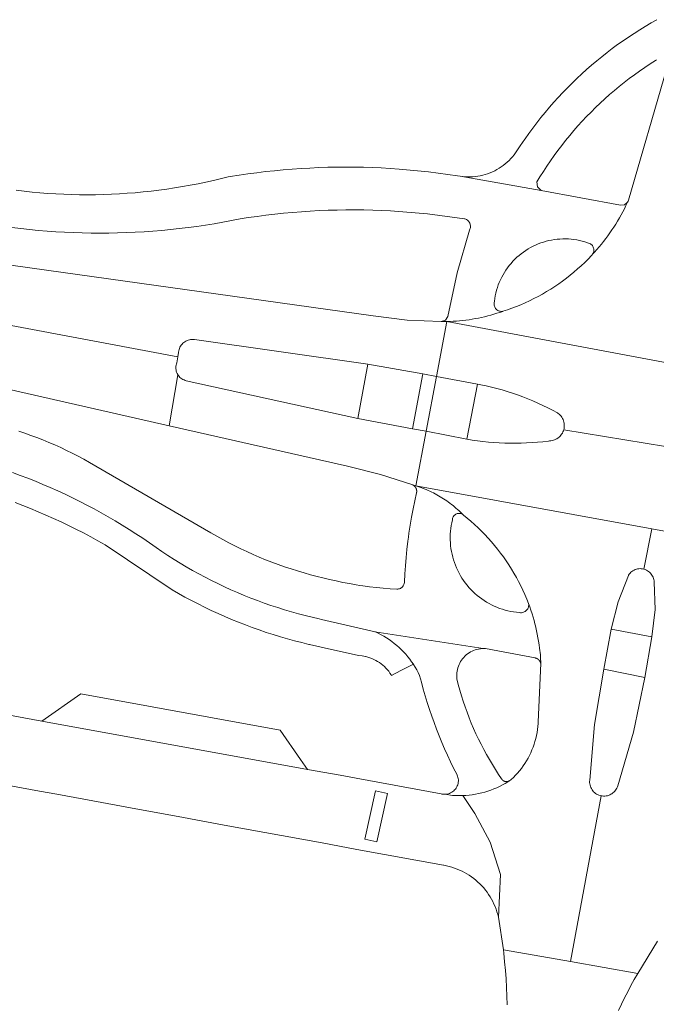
# Model space of a CAD drawing. Extents: x 152825 to 164088, y 457113 to 463005.
# Tile 113 of 256: x 157347 to 157392, y 459788 to 459858. Entities that reach past the tile are written whole.
import ezdxf

# ---------------------------------------------------------------- set-up
doc = ezdxf.new("R2010")
doc.units = 0
doc.header["$LTSCALE"] = 0.5
doc.layers.add('B-PV-VH-GESLOTENVERHARDING_ASFALT-GV', color=251, linetype='CONTINUOUS', lineweight=18)
doc.layers.add('B-PV-VH-OPENVERHARDING_BETONSTRAATSTEEN-GV', color=251, linetype='CONTINUOUS', lineweight=18)

msp = doc.modelspace()

# ---------------------------------------------------------------- linework, layer by layer
at = {"layer": 'B-PV-VH-GESLOTENVERHARDING_ASFALT-GV', "flags": 128}
for points in [[(157392.53, 459858.45), (157392.116, 459858.215), (157391.705, 459857.973), (157391.299, 459857.724), (157390.898, 459857.468), (157390.5, 459857.206), (157390.107, 459856.937), (157389.718, 459856.661), (157389.334, 459856.379), (157388.955, 459856.091), (157388.581, 459855.796), (157388.212, 459855.495), (157387.848, 459855.188), (157387.489, 459854.875), (157387.136, 459854.556), (157386.788, 459854.23), (157386.445, 459853.899), (157386.108, 459853.563), (157385.777, 459853.22), (157385.451, 459852.873), (157385.132, 459852.52), (157384.818, 459852.161), (157384.511, 459851.797), (157384.209, 459851.429), (157383.914, 459851.055), (157383.625, 459850.676), (157383.343, 459850.292), (157383.067, 459849.904), (157383.048, 459849.877), (157382.714, 459849.387), (157382.39, 459848.89), (157382.289, 459848.756), (157382.173, 459848.615), (157382.051, 459848.479), (157381.923, 459848.349), (157381.789, 459848.224), (157381.65, 459848.105), (157381.506, 459847.993), (157381.358, 459847.887), (157381.204, 459847.788), (157381.047, 459847.695), (157380.886, 459847.609), (157380.721, 459847.531), (157380.552, 459847.46), (157380.381, 459847.396), (157380.207, 459847.34), (157380.031, 459847.291), (157379.853, 459847.25), (157379.674, 459847.217), (157379.493, 459847.192), (157379.311, 459847.175), (157379.128, 459847.166), (157378.946, 459847.165), (157378.763, 459847.172), (157378.581, 459847.187), (157378.4, 459847.209), (157384.224, 459846.197), (157383.958, 459846.452), (157383.921, 459846.819), (157384.14, 459847.18), (157384.384, 459847.566), (157384.634, 459847.947), (157384.891, 459848.324), (157385.155, 459848.697), (157385.424, 459849.065), (157385.701, 459849.428), (157385.983, 459849.786), (157386.272, 459850.139), (157386.567, 459850.487), (157386.869, 459850.83), (157387.176, 459851.167), (157387.488, 459851.499), (157387.807, 459851.825), (157388.132, 459852.146), (157388.462, 459852.461), (157388.797, 459852.771), (157389.138, 459853.074), (157389.484, 459853.371), (157389.835, 459853.662), (157390.191, 459853.947), (157390.553, 459854.226), (157390.919, 459854.498), (157391.29, 459854.764), (157391.665, 459855.023), (157392.045, 459855.276), (157392.429, 459855.522), (157392.443, 459855.531), (157392.5, 459855.562)], [(157393.25, 459854.97), (157390.503, 459845.505), (157390.464, 459845.424), (157390.424, 459845.343), (157390.315, 459845.114), (157390.202, 459844.887), (157390.085, 459844.662), (157389.965, 459844.44), (157389.84, 459844.219), (157389.711, 459844), (157389.579, 459843.784), (157389.443, 459843.57), (157389.303, 459843.359), (157389.159, 459843.15), (157389.012, 459842.944), (157388.862, 459842.74), (157388.707, 459842.539), (157388.549, 459842.341), (157388.388, 459842.145), (157388.223, 459841.953), (157388.055, 459841.763), (157387.923, 459841.628), (157387.884, 459841.576), (157387.834, 459841.523), (157387.595, 459841.274), (157387.35, 459841.031), (157387.099, 459840.793), (157386.843, 459840.562), (157386.582, 459840.336), (157386.315, 459840.116), (157386.043, 459839.903), (157385.767, 459839.696), (157385.486, 459839.496), (157385.2, 459839.302), (157384.91, 459839.114), (157384.615, 459838.934), (157384.317, 459838.76), (157384.015, 459838.594), (157383.708, 459838.434), (157383.398, 459838.282), (157383.085, 459838.136), (157382.769, 459837.998), (157382.449, 459837.868), (157382.126, 459837.745), (157381.801, 459837.629), (157381.473, 459837.521), (157381.464, 459837.519), (157381.258, 459837.447), (157381.041, 459837.378), (157380.824, 459837.312), (157380.605, 459837.249), (157380.385, 459837.191), (157380.164, 459837.136), (157379.942, 459837.085), (157379.72, 459837.038), (157379.496, 459836.995), (157379.272, 459836.956), (157379.048, 459836.92), (157378.822, 459836.889), (157378.597, 459836.862), (157378.37, 459836.838), (157378.144, 459836.818), (157377.917, 459836.803), (157377.689, 459836.791), (157377.462, 459836.783), (157394.154, 459833.664)], [(157346.22, 459843.534), (157346.85, 459843.458), (157347.48, 459843.39), (157348.111, 459843.33), (157348.743, 459843.278), (157349.375, 459843.234), (157350.008, 459843.198), (157350.642, 459843.17), (157351.275, 459843.15), (157351.909, 459843.137), (157352.543, 459843.133), (157353.177, 459843.137), (157353.811, 459843.149), (157354.445, 459843.169), (157355.078, 459843.197), (157355.711, 459843.233), (157356.343, 459843.277), (157356.975, 459843.329), (157357.606, 459843.389), (157358.237, 459843.456), (157358.866, 459843.532), (157359.495, 459843.616), (157360.122, 459843.707), (157360.748, 459843.807), (157361.373, 459843.914), (157361.996, 459844.03), (157362.618, 459844.153), (157362.75, 459844.18), (157363.188, 459844.247), (157363.823, 459844.337), (157364.458, 459844.42), (157365.094, 459844.494), (157365.731, 459844.56), (157366.369, 459844.619), (157367.008, 459844.669), (157367.647, 459844.712), (157368.286, 459844.746), (157368.927, 459844.773), (157369.567, 459844.791), (157370.207, 459844.802), (157370.848, 459844.804), (157371.488, 459844.799), (157372.129, 459844.785), (157372.769, 459844.764), (157373.409, 459844.734), (157376.072, 459844.514), (157378.72, 459844.157), (157378.748, 459844.15), (157378.811, 459844.128), (157378.87, 459844.099), (157378.926, 459844.062), (157378.977, 459844.02), (157379.023, 459843.971), (157379.062, 459843.917), (157379.095, 459843.859), (157379.12, 459843.798), (157379.138, 459843.734), (157379.148, 459843.668), (157379.151, 459843.602), (157379.145, 459843.535), (157379.131, 459843.47), (157379.11, 459843.407), (157379.081, 459843.347), (157378.204, 459840.276), (157377.515, 459837.158), (157377.358, 459836.88), (157377.055, 459836.779), (157377.259, 459836.779), (157377.462, 459836.783), (157377.689, 459836.791), (157377.917, 459836.803), (157378.144, 459836.818), (157378.37, 459836.838), (157378.597, 459836.862), (157378.822, 459836.889), (157379.048, 459836.92), (157379.272, 459836.956), (157379.496, 459836.995), (157379.72, 459837.038), (157379.942, 459837.085), (157380.164, 459837.136), (157380.385, 459837.191), (157380.605, 459837.249), (157380.824, 459837.312), (157381.041, 459837.378), (157381.258, 459837.447), (157381.464, 459837.519), (157381.42, 459837.515), (157381.354, 459837.514), (157381.288, 459837.521), (157381.224, 459837.537), (157381.163, 459837.56), (157381.104, 459837.59), (157381.049, 459837.627), (157381, 459837.67), (157380.956, 459837.72), (157380.918, 459837.773), (157380.887, 459837.832), (157380.864, 459837.893), (157380.848, 459837.957), (157380.84, 459838.023), (157380.839, 459838.089), (157380.847, 459838.154), (157380.863, 459838.218), (157380.865, 459838.238), (157380.893, 459838.438), (157380.928, 459838.636), (157380.971, 459838.833), (157381.022, 459839.028), (157381.081, 459839.22), (157381.147, 459839.411), (157381.221, 459839.598), (157381.302, 459839.782), (157381.39, 459839.964), (157381.486, 459840.141), (157381.588, 459840.314), (157381.697, 459840.483), (157381.813, 459840.648), (157381.935, 459840.808), (157382.064, 459840.963), (157382.199, 459841.113), (157382.339, 459841.257), (157382.485, 459841.396), (157382.637, 459841.528), (157382.793, 459841.655), (157382.955, 459841.775), (157383.121, 459841.889), (157383.292, 459841.996), (157383.466, 459842.096), (157383.645, 459842.19), (157383.827, 459842.276), (157384.012, 459842.354), (157384.201, 459842.426), (157384.392, 459842.49), (157384.585, 459842.546), (157384.781, 459842.594), (157384.978, 459842.635), (157385.177, 459842.667), (157385.376, 459842.692), (157385.577, 459842.709), (157385.778, 459842.718), (157385.98, 459842.719), (157386.181, 459842.712), (157386.382, 459842.697), (157386.582, 459842.674), (157386.781, 459842.643), (157386.979, 459842.604), (157387.174, 459842.557), (157387.368, 459842.503), (157387.56, 459842.441), (157387.749, 459842.371), (157387.76, 459842.364), (157387.813, 459842.327), (157387.861, 459842.284), (157387.903, 459842.235), (157387.939, 459842.181), (157387.968, 459842.123), (157387.99, 459842.062), (157388.004, 459841.999), (157388.01, 459841.934), (157388.008, 459841.87), (157387.998, 459841.806), (157387.981, 459841.743), (157387.955, 459841.684), (157387.923, 459841.628), (157388.055, 459841.763), (157388.223, 459841.953), (157388.388, 459842.145), (157388.549, 459842.341), (157388.707, 459842.539), (157388.862, 459842.74), (157389.012, 459842.944), (157389.159, 459843.15), (157389.303, 459843.359), (157389.443, 459843.57), (157389.579, 459843.784), (157389.711, 459844), (157389.84, 459844.219), (157389.965, 459844.44), (157390.085, 459844.662), (157390.202, 459844.887), (157390.315, 459845.114), (157390.424, 459845.343), (157390.205, 459845.174), (157389.93, 459845.147), (157384.224, 459846.197), (157378.4, 459847.209), (157378.22, 459847.24), (157376.125, 459847.527), (157374.02, 459847.729), (157373.381, 459847.773), (157372.742, 459847.808), (157372.102, 459847.836), (157371.462, 459847.856), (157370.822, 459847.868), (157370.182, 459847.871), (157369.542, 459847.867), (157368.902, 459847.855), (157368.262, 459847.834), (157367.622, 459847.806), (157366.983, 459847.77), (157366.344, 459847.726), (157365.706, 459847.674), (157365.069, 459847.613), (157364.432, 459847.545), (157363.797, 459847.469), (157363.162, 459847.385), (157362.528, 459847.293), (157361.896, 459847.193), (157361.75, 459847.169), (157361.259, 459847.046), (157360.704, 459846.915), (157360.148, 459846.791), (157359.589, 459846.676), (157359.029, 459846.568), (157358.467, 459846.468), (157357.905, 459846.376), (157357.34, 459846.291), (157356.775, 459846.215), (157356.209, 459846.147), (157355.642, 459846.086), (157355.074, 459846.034), (157354.505, 459845.99), (157353.936, 459845.953), (157353.366, 459845.924), (157352.796, 459845.904), (157352.226, 459845.891), (157351.656, 459845.887), (157351.085, 459845.891), (157350.515, 459845.902), (157349.945, 459845.922), (157349.375, 459845.949), (157348.806, 459845.984), (157348.237, 459846.028), (157347.669, 459846.079), (157347.102, 459846.139), (157346.536, 459846.206)], [(157336.863, 459838.246), (157358.132, 459834.246), (157358.191, 459834.568), (157358.194, 459834.601), (157358.206, 459834.689), (157358.226, 459834.776), (157358.254, 459834.86), (157358.29, 459834.942), (157358.332, 459835.02), (157358.381, 459835.094), (157358.437, 459835.164), (157358.499, 459835.228), (157358.567, 459835.286), (157358.639, 459835.338), (157358.716, 459835.383), (157358.796, 459835.422), (157358.88, 459835.453), (157358.966, 459835.476), (157359.054, 459835.491), (157359.142, 459835.499), (157359.231, 459835.498), (157359.32, 459835.49), (157371.79, 459833.74), (157375.73, 459833.03), (157376.71, 459832.84), (157377.462, 459836.783), (157377.259, 459836.779), (157377.055, 459836.779), (157374.594, 459836.891), (157372.15, 459837.2), (157340.816, 459841.567)], [(157333.32, 459834.812), (157357.518, 459829.311), (157358.145, 459832.959), (157358.126, 459832.987), (157358.085, 459833.064), (157358.05, 459833.145), (157358.024, 459833.228), (157358.004, 459833.313), (157357.993, 459833.4), (157357.99, 459833.488), (157357.995, 459833.575), (157358.007, 459833.662), (157358.028, 459833.747), (157358.056, 459833.83), (157358.132, 459834.246), (157336.863, 459838.246)], [(157394.154, 459833.664), (157377.462, 459836.783), (157376.71, 459832.84), (157379.648, 459832.292), (157379.89, 459832.245), (157380.274, 459832.164), (157380.656, 459832.076), (157381.036, 459831.979), (157381.414, 459831.875), (157381.791, 459831.763), (157382.164, 459831.644), (157382.535, 459831.516), (157382.904, 459831.382), (157383.27, 459831.24), (157383.632, 459831.09), (157383.992, 459830.933), (157384.348, 459830.769), (157384.701, 459830.597), (157385.05, 459830.419), (157385.396, 459830.233), (157385.455, 459830.191), (157385.527, 459830.131), (157385.594, 459830.065), (157385.655, 459829.994), (157385.709, 459829.918), (157385.757, 459829.837), (157385.798, 459829.753), (157385.831, 459829.666), (157385.857, 459829.576), (157385.875, 459829.484), (157385.885, 459829.391), (157385.887, 459829.297), (157385.881, 459829.204), (157385.868, 459829.111), (157385.846, 459829.02), (157393.15, 459827.818)], [(157393.15, 459827.818), (157385.846, 459829.02), (157385.824, 459828.951), (157385.789, 459828.864), (157385.747, 459828.78), (157385.697, 459828.701), (157385.641, 459828.626), (157385.579, 459828.555), (157385.512, 459828.491), (157385.438, 459828.432), (157385.361, 459828.38), (157385.279, 459828.335), (157385.193, 459828.297), (157385.105, 459828.266), (157385.014, 459828.243), (157384.921, 459828.228), (157384.828, 459828.221), (157384.744, 459828.21), (157384.354, 459828.163), (157383.964, 459828.125), (157383.572, 459828.095), (157383.18, 459828.072), (157382.788, 459828.057), (157382.396, 459828.051), (157382.003, 459828.052), (157381.61, 459828.062), (157381.218, 459828.079), (157380.826, 459828.105), (157380.435, 459828.138), (157380.045, 459828.179), (157379.655, 459828.229), (157379.267, 459828.286), (157378.88, 459828.351), (157375.96, 459828.91), (157375.214, 459825), (157392.161, 459821.905), (157409.209, 459818.791)], [(157346.269, 459825.944), (157346.817, 459825.744), (157347.361, 459825.537), (157347.903, 459825.322), (157348.442, 459825.099), (157348.977, 459824.87), (157349.509, 459824.632), (157350.038, 459824.388), (157350.564, 459824.136), (157351.086, 459823.878), (157351.605, 459823.612), (157352.12, 459823.339), (157352.631, 459823.058), (157353.138, 459822.771), (157353.641, 459822.477), (157354.14, 459822.177), (157354.635, 459821.869), (157355.126, 459821.554), (157355.612, 459821.233), (157356.094, 459820.905), (157356.571, 459820.571), (157356.996, 459820.281), (157357.426, 459819.998), (157357.86, 459819.721), (157358.298, 459819.451), (157358.741, 459819.188), (157359.187, 459818.932), (157359.638, 459818.683), (157360.092, 459818.44), (157360.55, 459818.205), (157361.011, 459817.977), (157361.476, 459817.757), (157361.945, 459817.543), (157362.416, 459817.337), (157362.891, 459817.138), (157363.369, 459816.947), (157363.85, 459816.763), (157364.333, 459816.587), (157364.819, 459816.418), (157365.308, 459816.256), (157365.799, 459816.103), (157366.293, 459815.957), (157366.789, 459815.818), (157367.287, 459815.688), (157367.787, 459815.565), (157368.288, 459815.449), (157368.441, 459815.416), (157372.003, 459814.596), (157372.29, 459814.53), (157380.071, 459813.32), (157380.109, 459813.32), (157380.233, 459813.316), (157380.357, 459813.304), (157380.48, 459813.283), (157380.602, 459813.255), (157380.721, 459813.219), (157383.786, 459812.646), (157383.795, 459812.644), (157383.804, 459812.642), (157383.812, 459812.641), (157383.821, 459812.638), (157383.83, 459812.636), (157383.838, 459812.634), (157383.847, 459812.631), (157383.855, 459812.628), (157383.863, 459812.625), (157383.872, 459812.622), (157383.88, 459812.619), (157383.889, 459812.616), (157383.897, 459812.612), (157383.905, 459812.609), (157383.913, 459812.605), (157383.921, 459812.601), (157383.929, 459812.597), (157383.937, 459812.593), (157383.945, 459812.589), (157383.952, 459812.584), (157383.96, 459812.58), (157383.968, 459812.575), (157383.975, 459812.57), (157383.983, 459812.565), (157383.99, 459812.56), (157383.997, 459812.555), (157384.004, 459812.549), (157384.011, 459812.544), (157384.018, 459812.538), (157384.025, 459812.532), (157384.032, 459812.527), (157384.038, 459812.521), (157384.045, 459812.515), (157384.052, 459812.508), (157384.058, 459812.502), (157384.064, 459812.496), (157384.07, 459812.489), (157384.076, 459812.483), (157384.082, 459812.476), (157384.088, 459812.469), (157384.093, 459812.462), (157384.099, 459812.455), (157384.104, 459812.448), (157384.11, 459812.441), (157384.115, 459812.434), (157384.12, 459812.426), (157384.125, 459812.419), (157384.13, 459812.411), (157384.134, 459812.404), (157384.139, 459812.396), (157384.143, 459812.388), (157384.147, 459812.38), (157384.151, 459812.372), (157384.155, 459812.365), (157384.159, 459812.356), (157384.163, 459812.348), (157384.166, 459812.34), (157384.17, 459812.332), (157384.173, 459812.323), (157384.176, 459812.315), (157384.179, 459812.307), (157384.182, 459812.298), (157384.185, 459812.29), (157384.187, 459812.281), (157384.189, 459812.273), (157384.192, 459812.264), (157384.194, 459812.255), (157384.196, 459812.247), (157384.199, 459812.236), (157384.194, 459812.398), (157384.188, 459812.558), (157384.178, 459812.717), (157384.173, 459812.786), (157384.166, 459812.866), (157384.151, 459813.025), (157384.133, 459813.183), (157384.112, 459813.341), (157384.078, 459813.593), (157384.039, 459813.844), (157383.996, 459814.095), (157383.949, 459814.345), (157383.897, 459814.594), (157383.841, 459814.842), (157383.813, 459814.956), (157383.78, 459815.089), (157383.715, 459815.335), (157383.646, 459815.579), (157383.573, 459815.823), (157383.495, 459816.065), (157383.413, 459816.306), (157383.327, 459816.545), (157383.332, 459816.499), (157383.332, 459816.431), (157383.325, 459816.364), (157383.309, 459816.298), (157383.286, 459816.235), (157383.256, 459816.175), (157383.218, 459816.119), (157383.174, 459816.067), (157383.125, 459816.021), (157383.07, 459815.982), (157383.012, 459815.949), (157382.949, 459815.923), (157382.884, 459815.905), (157382.817, 459815.894), (157382.75, 459815.892), (157382.657, 459815.898), (157382.45, 459815.919), (157382.245, 459815.947), (157382.04, 459815.983), (157381.837, 459816.027), (157381.637, 459816.078), (157381.438, 459816.137), (157381.241, 459816.204), (157381.047, 459816.279), (157380.857, 459816.361), (157380.669, 459816.45), (157380.486, 459816.546), (157380.306, 459816.65), (157380.13, 459816.76), (157379.958, 459816.877), (157379.791, 459817), (157379.63, 459817.13), (157379.473, 459817.266), (157379.321, 459817.407), (157379.175, 459817.555), (157379.035, 459817.708), (157378.901, 459817.867), (157378.773, 459818.03), (157378.652, 459818.198), (157378.537, 459818.371), (157378.429, 459818.548), (157378.327, 459818.729), (157378.233, 459818.914), (157378.146, 459819.102), (157378.066, 459819.294), (157377.994, 459819.489), (157377.929, 459819.686), (157377.872, 459819.885), (157377.823, 459820.087), (157377.781, 459820.29), (157377.748, 459820.495), (157377.722, 459820.701), (157377.704, 459820.908), (157377.694, 459821.115), (157377.693, 459821.323), (157377.699, 459821.53), (157377.713, 459821.737), (157377.735, 459821.943), (157377.765, 459822.149), (157377.803, 459822.353), (157377.849, 459822.555), (157377.854, 459822.61), (157377.867, 459822.67), (157377.888, 459822.729), (157377.916, 459822.784), (157377.951, 459822.835), (157377.992, 459822.881), (157378.039, 459822.922), (157378.091, 459822.956), (157378.146, 459822.983), (157378.205, 459823.003), (157378.266, 459823.015), (157378.328, 459823.019), (157378.389, 459823.016), (157378.45, 459823.004), (157378.509, 459822.985), (157378.565, 459822.958), (157378.616, 459822.925), (157378.519, 459823.023), (157378.419, 459823.12), (157378.317, 459823.216), (157378.214, 459823.31), (157378.109, 459823.402), (157378.002, 459823.492), (157377.894, 459823.58), (157377.784, 459823.667), (157377.673, 459823.751), (157377.561, 459823.834), (157377.447, 459823.914), (157377.331, 459823.993), (157377.215, 459824.069), (157377.097, 459824.144), (157376.977, 459824.217), (157376.857, 459824.287), (157376.735, 459824.355), (157376.612, 459824.422), (157376.488, 459824.486), (157376.363, 459824.548), (157376.237, 459824.608), (157376.11, 459824.665), (157375.963, 459824.728), (157375.816, 459824.788), (157375.667, 459824.845), (157375.517, 459824.9), (157375.366, 459824.951), (157375.214, 459825), (157375.118, 459825.029), (157375.021, 459825.057), (157375.029, 459825.052), (157375.037, 459825.048), (157375.044, 459825.043), (157375.052, 459825.038), (157375.06, 459825.033), (157375.067, 459825.028), (157375.074, 459825.023), (157375.082, 459825.017), (157375.089, 459825.012), (157375.096, 459825.006), (157375.103, 459825), (157375.11, 459824.994), (157375.117, 459824.988), (157375.123, 459824.982), (157375.13, 459824.976), (157375.136, 459824.969), (157375.143, 459824.963), (157375.149, 459824.956), (157375.155, 459824.95), (157375.161, 459824.943), (157375.167, 459824.936), (157375.173, 459824.929), (157375.178, 459824.922), (157375.184, 459824.914), (157375.189, 459824.907), (157375.194, 459824.9), (157375.199, 459824.892), (157375.204, 459824.885), (157375.209, 459824.877), (157375.214, 459824.869), (157375.219, 459824.861), (157375.223, 459824.853), (157375.227, 459824.845), (157375.231, 459824.837), (157375.236, 459824.829), (157375.239, 459824.821), (157375.243, 459824.813), (157375.247, 459824.804), (157375.25, 459824.796), (157375.253, 459824.788), (157375.257, 459824.779), (157375.26, 459824.771), (157375.262, 459824.762), (157375.265, 459824.753), (157375.268, 459824.745), (157375.27, 459824.736), (157375.272, 459824.727), (157375.275, 459824.718), (157375.277, 459824.709), (157375.278, 459824.7), (157375.28, 459824.691), (157375.281, 459824.682), (157375.283, 459824.673), (157375.284, 459824.664), (157375.285, 459824.655), (157375.286, 459824.646), (157375.286, 459824.637), (157375.287, 459824.628), (157375.287, 459824.619), (157375.288, 459824.61), (157375.288, 459824.601), (157375.288, 459824.592), (157375.287, 459824.583), (157375.287, 459824.574), (157375.286, 459824.565), (157375.286, 459824.556), (157375.285, 459824.547), (157375.284, 459824.538), (157375.282, 459824.529), (157375.281, 459824.52), (157375.28, 459824.511), (157375.278, 459824.502), (157375.276, 459824.493), (157375.274, 459824.484), (157375.146, 459823.911), (157375.028, 459823.335), (157374.92, 459822.758), (157374.821, 459822.178), (157374.732, 459821.598), (157374.692, 459821.307), (157374.653, 459821.015), (157374.583, 459820.432), (157374.524, 459819.848), (157374.474, 459819.262), (157374.434, 459818.676), (157374.404, 459818.089), (157374.401, 459818.051), (157374.389, 459817.987), (157374.369, 459817.924), (157374.342, 459817.865), (157374.308, 459817.809), (157374.267, 459817.758), (157374.221, 459817.712), (157374.169, 459817.672), (157374.113, 459817.639), (157374.052, 459817.613), (157373.99, 459817.595), (157373.925, 459817.584), (157373.86, 459817.581), (157373.371, 459817.611), (157372.882, 459817.651), (157372.394, 459817.699), (157371.907, 459817.755), (157371.422, 459817.821), (157371.201, 459817.855), (157370.937, 459817.895), (157370.454, 459817.978), (157369.973, 459818.07), (157369.493, 459818.17), (157369.015, 459818.279), (157368.539, 459818.397), (157368.133, 459818.497), (157367.663, 459818.62), (157367.195, 459818.751), (157366.729, 459818.89), (157366.265, 459819.037), (157365.804, 459819.191), (157365.346, 459819.352), (157364.89, 459819.522), (157364.437, 459819.698), (157363.987, 459819.882), (157363.54, 459820.074), (157363.096, 459820.273), (157362.656, 459820.479), (157362.219, 459820.692), (157361.786, 459820.912), (157361.356, 459821.14), (157360.93, 459821.374), (157360.508, 459821.616), (157351.78, 459826.68), (157351.377, 459826.906), (157350.969, 459827.125), (157350.558, 459827.337), (157350.144, 459827.542), (157349.726, 459827.74), (157349.304, 459827.93), (157348.88, 459828.113), (157348.452, 459828.289), (157348.021, 459828.458), (157347.587, 459828.619), (157347.151, 459828.772), (157346.712, 459828.918)], [(157409.209, 459818.791), (157392.161, 459821.905), (157391.591, 459819.023), (157391.62, 459819.015), (157391.704, 459818.986), (157391.786, 459818.95), (157391.864, 459818.906), (157391.938, 459818.856), (157392.007, 459818.799), (157392.07, 459818.737), (157392.128, 459818.669), (157392.179, 459818.596), (157392.224, 459818.518), (157392.262, 459818.437), (157392.292, 459818.353), (157392.314, 459818.267), (157392.329, 459818.179), (157392.336, 459818.09), (157392.415, 459816.118), (157392.169, 459814.16), (157391.67, 459811.25), (157390.846, 459807.322), (157389.72, 459803.47), (157389.695, 459803.394), (157389.659, 459803.311), (157389.616, 459803.231), (157389.566, 459803.156), (157389.51, 459803.085), (157389.447, 459803.019), (157389.38, 459802.959), (157389.307, 459802.905), (157389.229, 459802.858), (157389.148, 459802.818), (157389.063, 459802.785), (157388.977, 459802.76), (157388.887, 459802.742), (157388.797, 459802.733), (157388.707, 459802.731), (157388.617, 459802.738), (157388.527, 459802.752), (157386.343, 459790.859), (157391.161, 459790.01), (157392.573, 459792.319)]]:
    msp.add_lwpolyline(points, dxfattribs=at)
for points in [[(157375.73, 459833.03), (157371.79, 459833.74), (157371.06, 459829.82), (157374.98, 459829.09)], [(157374.98, 459829.09), (157371.06, 459829.82), (157358.743, 459832.543), (157358.665, 459832.563), (157358.583, 459832.593), (157358.504, 459832.63), (157358.428, 459832.674), (157358.357, 459832.725), (157358.29, 459832.783), (157358.229, 459832.846), (157358.175, 459832.914), (157358.145, 459832.959), (157357.518, 459829.311), (157370.32, 459826.4), (157372.697, 459825.82), (157375.021, 459825.057), (157375.118, 459825.029), (157375.214, 459825), (157375.96, 459828.91)], [(157379.648, 459832.292), (157376.71, 459832.84), (157375.96, 459828.91), (157378.88, 459828.351)], [(157392.161, 459821.905), (157375.214, 459825), (157375.366, 459824.951), (157375.517, 459824.9), (157375.667, 459824.845), (157375.816, 459824.788), (157375.963, 459824.728), (157376.11, 459824.665), (157376.237, 459824.608), (157376.363, 459824.548), (157376.488, 459824.486), (157376.612, 459824.422), (157376.735, 459824.355), (157376.857, 459824.287), (157376.977, 459824.217), (157377.097, 459824.144), (157377.215, 459824.069), (157377.331, 459823.993), (157377.447, 459823.914), (157377.561, 459823.834), (157377.673, 459823.751), (157377.784, 459823.667), (157377.894, 459823.58), (157378.002, 459823.492), (157378.109, 459823.402), (157378.214, 459823.31), (157378.317, 459823.216), (157378.419, 459823.12), (157378.519, 459823.023), (157378.616, 459822.925), (157378.647, 459822.9), (157378.916, 459822.681), (157379.181, 459822.456), (157379.44, 459822.225), (157379.693, 459821.988), (157379.941, 459821.745), (157380.184, 459821.497), (157380.42, 459821.242), (157380.651, 459820.983), (157380.876, 459820.718), (157381.094, 459820.448), (157381.307, 459820.174), (157381.512, 459819.894), (157381.712, 459819.61), (157381.905, 459819.321), (157382.091, 459819.028), (157382.27, 459818.731), (157382.442, 459818.429), (157382.608, 459818.124), (157382.766, 459817.815), (157382.917, 459817.502), (157383.061, 459817.187), (157383.198, 459816.867), (157383.327, 459816.545), (157383.413, 459816.306), (157383.495, 459816.065), (157383.573, 459815.823), (157383.646, 459815.579), (157383.715, 459815.335), (157383.78, 459815.089), (157383.813, 459814.956), (157383.841, 459814.842), (157383.897, 459814.594), (157383.949, 459814.345), (157383.996, 459814.095), (157384.039, 459813.844), (157384.078, 459813.593), (157384.112, 459813.341), (157384.133, 459813.183), (157384.151, 459813.025), (157384.166, 459812.866), (157384.173, 459812.786), (157384.178, 459812.717), (157384.188, 459812.558), (157384.194, 459812.398), (157384.199, 459812.236), (157384.006, 459808.052), (157384.001, 459807.946), (157383.984, 459807.729), (157383.959, 459807.513), (157383.926, 459807.298), (157383.885, 459807.084), (157383.837, 459806.871), (157383.781, 459806.661), (157383.717, 459806.453), (157383.645, 459806.247), (157383.566, 459806.044), (157383.479, 459805.844), (157383.386, 459805.647), (157383.285, 459805.454), (157383.177, 459805.265), (157383.062, 459805.08), (157382.94, 459804.899), (157382.812, 459804.723), (157382.678, 459804.552), (157382.537, 459804.385), (157382.391, 459804.224), (157382.238, 459804.069), (157382.08, 459803.919), (157382.056, 459803.905), (157381.973, 459803.851), (157381.95, 459803.835), (157381.928, 459803.821), (157381.84, 459803.764), (157381.644, 459803.646), (157381.445, 459803.534), (157381.241, 459803.43), (157381.034, 459803.333), (157380.824, 459803.243), (157380.611, 459803.16), (157380.394, 459803.085), (157380.176, 459803.018), (157379.955, 459802.958), (157379.732, 459802.906), (157379.508, 459802.862), (157379.282, 459802.825), (157379.055, 459802.797), (157378.827, 459802.777), (157378.599, 459802.764), (157379.469, 459801.486), (157380.557, 459799.426), (157381.295, 459797.094), (157381.152, 459794.045), (157381.514, 459791.686), (157386.343, 459790.859), (157388.527, 459802.752), (157388.451, 459802.77), (157388.365, 459802.799), (157388.282, 459802.835), (157388.202, 459802.878), (157388.127, 459802.929), (157388.056, 459802.985), (157387.99, 459803.048), (157387.93, 459803.116), (157387.877, 459803.189), (157387.83, 459803.266), (157387.79, 459803.348), (157387.757, 459803.433), (157387.732, 459803.52), (157387.715, 459803.609), (157387.706, 459803.699), (157387.704, 459803.79), (157387.711, 459803.88), (157388.049, 459807.876), (157388.722, 459811.83), (157389.259, 459814.71), (157389.75, 459816.679), (157390.486, 459818.57), (157390.501, 459818.595), (157390.553, 459818.668), (157390.611, 459818.736), (157390.674, 459818.799), (157390.744, 459818.855), (157390.817, 459818.906), (157390.895, 459818.949), (157390.977, 459818.986), (157391.061, 459819.014), (157391.148, 459819.036), (157391.236, 459819.049), (157391.326, 459819.054), (157391.415, 459819.052), (157391.504, 459819.041), (157391.591, 459819.023)], [(157380.071, 459813.32), (157372.29, 459814.53), (157372.317, 459814.518), (157372.523, 459814.42), (157372.725, 459814.315), (157372.923, 459814.204), (157373.117, 459814.085), (157373.308, 459813.959), (157373.493, 459813.827), (157373.674, 459813.689), (157373.85, 459813.544), (157374.021, 459813.393), (157374.186, 459813.236), (157374.345, 459813.074), (157374.499, 459812.906), (157374.647, 459812.733), (157374.789, 459812.554), (157374.924, 459812.371), (157375.049, 459812.189), (157375.053, 459812.183), (157375.175, 459811.991), (157375.29, 459811.794), (157375.399, 459811.594), (157375.5, 459811.39), (157375.625, 459810.899), (157375.758, 459810.41), (157375.898, 459809.923), (157376.047, 459809.439), (157376.202, 459808.957), (157376.366, 459808.477), (157376.537, 459808.001), (157376.715, 459807.526), (157376.901, 459807.055), (157377.095, 459806.587), (157377.295, 459806.122), (157377.503, 459805.66), (157377.719, 459805.201), (157377.941, 459804.746), (157378.168, 459804.3), (157378.196, 459804.242), (157378.228, 459804.159), (157378.253, 459804.074), (157378.269, 459803.987), (157378.278, 459803.899), (157378.279, 459803.81), (157378.272, 459803.722), (157378.257, 459803.634), (157378.234, 459803.549), (157378.203, 459803.465), (157378.165, 459803.385), (157378.12, 459803.309), (157378.069, 459803.236), (157378.011, 459803.169), (157377.947, 459803.108), (157377.878, 459803.052), (157377.804, 459803.003), (157377.726, 459802.96), (157377.645, 459802.925), (157377.56, 459802.898), (157377.474, 459802.878), (157377.386, 459802.865), (157377.297, 459802.861), (157377.857, 459802.78), (157378.599, 459802.764), (157378.827, 459802.777), (157379.055, 459802.797), (157379.282, 459802.825), (157379.508, 459802.862), (157379.732, 459802.906), (157379.955, 459802.958), (157380.176, 459803.018), (157380.394, 459803.085), (157380.611, 459803.16), (157380.824, 459803.243), (157381.034, 459803.333), (157381.241, 459803.43), (157381.445, 459803.534), (157381.644, 459803.646), (157381.84, 459803.764), (157381.928, 459803.821), (157381.919, 459803.817), (157381.913, 459803.814), (157381.907, 459803.811), (157381.9, 459803.808), (157381.894, 459803.805), (157381.887, 459803.802), (157381.88, 459803.799), (157381.874, 459803.797), (157381.867, 459803.794), (157381.86, 459803.792), (157381.854, 459803.79), (157381.847, 459803.788), (157381.84, 459803.786), (157381.833, 459803.784), (157381.826, 459803.782), (157381.819, 459803.781), (157381.812, 459803.779), (157381.805, 459803.778), (157381.798, 459803.777), (157381.791, 459803.775), (157381.784, 459803.774), (157381.777, 459803.773), (157381.77, 459803.773), (157381.763, 459803.772), (157381.756, 459803.772), (157381.749, 459803.771), (157381.741, 459803.771), (157381.734, 459803.771), (157381.727, 459803.771), (157381.72, 459803.771), (157381.713, 459803.771), (157381.706, 459803.771), (157381.699, 459803.772), (157381.692, 459803.773), (157381.685, 459803.773), (157381.677, 459803.774), (157381.67, 459803.775), (157381.663, 459803.776), (157381.656, 459803.777), (157381.649, 459803.779), (157381.642, 459803.78), (157381.635, 459803.782), (157381.628, 459803.784), (157381.622, 459803.785), (157381.615, 459803.787), (157381.608, 459803.79), (157381.601, 459803.792), (157381.594, 459803.794), (157381.588, 459803.796), (157381.581, 459803.799), (157381.574, 459803.802), (157381.568, 459803.804), (157381.561, 459803.807), (157381.555, 459803.81), (157381.548, 459803.813), (157381.542, 459803.817), (157381.536, 459803.82), (157381.53, 459803.823), (157381.523, 459803.827), (157381.517, 459803.83), (157381.511, 459803.834), (157381.505, 459803.838), (157381.499, 459803.842), (157381.493, 459803.846), (157381.488, 459803.85), (157381.482, 459803.855), (157381.476, 459803.859), (157381.471, 459803.863), (157381.465, 459803.868), (157381.46, 459803.873), (157381.455, 459803.878), (157381.449, 459803.882), (157381.444, 459803.887), (157381.439, 459803.892), (157381.434, 459803.897), (157381.429, 459803.903), (157381.424, 459803.908), (157381.42, 459803.913), (157381.415, 459803.919), (157381.411, 459803.924), (157381.406, 459803.93), (157381.402, 459803.935), (157381.398, 459803.941), (157381.394, 459803.947), (157381.39, 459803.953), (157381.386, 459803.959), (157381.382, 459803.965), (157381.166, 459804.286), (157380.939, 459804.636), (157380.719, 459804.991), (157380.505, 459805.35), (157380.299, 459805.713), (157380.099, 459806.08), (157379.907, 459806.451), (157379.722, 459806.825), (157379.544, 459807.203), (157379.373, 459807.584), (157379.209, 459807.968), (157379.053, 459808.356), (157378.905, 459808.746), (157378.763, 459809.139), (157378.63, 459809.535), (157378.504, 459809.933), (157378.385, 459810.334), (157378.275, 459810.736), (157378.172, 459811.141), (157378.166, 459811.195), (157378.159, 459811.319), (157378.159, 459811.444), (157378.167, 459811.568), (157378.183, 459811.692), (157378.208, 459811.814), (157378.24, 459811.935), (157378.279, 459812.053), (157378.326, 459812.168), (157378.381, 459812.281), (157378.442, 459812.389), (157378.51, 459812.493), (157378.585, 459812.593), (157378.666, 459812.688), (157378.753, 459812.777), (157378.846, 459812.861), (157378.944, 459812.938), (157379.046, 459813.009), (157379.153, 459813.073), (157379.264, 459813.131), (157379.378, 459813.181), (157379.495, 459813.223), (157379.615, 459813.258), (157379.736, 459813.286), (157379.86, 459813.305), (157379.984, 459813.317)], [(157392.169, 459814.16), (157389.259, 459814.71), (157388.722, 459811.83), (157391.67, 459811.25)]]:
    msp.add_lwpolyline(points, close=True, dxfattribs=at)
at = {"layer": 'B-PV-VH-OPENVERHARDING_BETONSTRAATSTEEN-GV', "flags": 128}
for points in [[(157386.181, 459842.712), (157385.98, 459842.719), (157385.778, 459842.718), (157385.577, 459842.709), (157385.376, 459842.692), (157385.177, 459842.667), (157384.978, 459842.635), (157384.781, 459842.594), (157384.585, 459842.546), (157384.392, 459842.49), (157384.201, 459842.426), (157384.012, 459842.354), (157383.827, 459842.276), (157383.645, 459842.19), (157383.466, 459842.096), (157383.292, 459841.996), (157383.121, 459841.889), (157382.955, 459841.775), (157382.793, 459841.655), (157382.637, 459841.528), (157382.485, 459841.396), (157382.339, 459841.257), (157382.199, 459841.113), (157382.064, 459840.963), (157381.935, 459840.808), (157381.813, 459840.648), (157381.697, 459840.483), (157381.588, 459840.314), (157381.486, 459840.141), (157381.39, 459839.964), (157381.302, 459839.782), (157381.221, 459839.598), (157381.147, 459839.411), (157381.081, 459839.22), (157381.022, 459839.028), (157380.971, 459838.833), (157380.928, 459838.636), (157380.893, 459838.438), (157380.865, 459838.238), (157380.863, 459838.218), (157380.847, 459838.154), (157380.839, 459838.089), (157380.84, 459838.023), (157380.848, 459837.957), (157380.864, 459837.893), (157380.887, 459837.832), (157380.918, 459837.773), (157380.956, 459837.72), (157381, 459837.67), (157381.049, 459837.627), (157381.104, 459837.59), (157381.163, 459837.56), (157381.224, 459837.537), (157381.288, 459837.521), (157381.354, 459837.514), (157381.42, 459837.515), (157381.464, 459837.519), (157381.473, 459837.521), (157381.801, 459837.629), (157382.126, 459837.745), (157382.449, 459837.868), (157382.769, 459837.998), (157383.085, 459838.136), (157383.398, 459838.282), (157383.708, 459838.434), (157384.015, 459838.594), (157384.317, 459838.76), (157384.615, 459838.934), (157384.91, 459839.114), (157385.2, 459839.302), (157385.486, 459839.496), (157385.767, 459839.696), (157386.043, 459839.903), (157386.315, 459840.116), (157386.582, 459840.336), (157386.843, 459840.562), (157387.099, 459840.793), (157387.35, 459841.031), (157387.595, 459841.274), (157387.834, 459841.523), (157387.884, 459841.576), (157387.923, 459841.628), (157387.955, 459841.684), (157387.981, 459841.743), (157387.998, 459841.806), (157388.008, 459841.87), (157388.01, 459841.934), (157388.004, 459841.999), (157387.99, 459842.062), (157387.968, 459842.123), (157387.939, 459842.181), (157387.903, 459842.235), (157387.861, 459842.284), (157387.813, 459842.327), (157387.76, 459842.364), (157387.749, 459842.371), (157387.56, 459842.441), (157387.368, 459842.503), (157387.174, 459842.557), (157386.979, 459842.604), (157386.781, 459842.643), (157386.582, 459842.674), (157386.382, 459842.697)], [(157371.06, 459829.82), (157371.79, 459833.74), (157359.32, 459835.49), (157359.231, 459835.498), (157359.142, 459835.499), (157359.054, 459835.491), (157358.966, 459835.476), (157358.88, 459835.453), (157358.796, 459835.422), (157358.716, 459835.383), (157358.639, 459835.338), (157358.567, 459835.286), (157358.499, 459835.228), (157358.437, 459835.164), (157358.381, 459835.094), (157358.332, 459835.02), (157358.29, 459834.942), (157358.254, 459834.86), (157358.226, 459834.776), (157358.206, 459834.689), (157358.194, 459834.601), (157358.191, 459834.568), (157358.132, 459834.246), (157358.056, 459833.83), (157358.028, 459833.747), (157358.007, 459833.662), (157357.995, 459833.575), (157357.99, 459833.488), (157357.993, 459833.4), (157358.004, 459833.313), (157358.024, 459833.228), (157358.05, 459833.145), (157358.085, 459833.064), (157358.126, 459832.987), (157358.145, 459832.959), (157358.175, 459832.914), (157358.229, 459832.846), (157358.29, 459832.783), (157358.357, 459832.725), (157358.428, 459832.674), (157358.504, 459832.63), (157358.583, 459832.593), (157358.665, 459832.563), (157358.743, 459832.543)], [(157376.71, 459832.84), (157375.73, 459833.03), (157374.98, 459829.09), (157375.96, 459828.91)], [(157379.89, 459832.245), (157379.648, 459832.292), (157378.88, 459828.351), (157379.267, 459828.286), (157379.655, 459828.229), (157380.045, 459828.179), (157380.435, 459828.138), (157380.826, 459828.105), (157381.218, 459828.079), (157381.61, 459828.062), (157382.003, 459828.052), (157382.396, 459828.051), (157382.788, 459828.057), (157383.18, 459828.072), (157383.572, 459828.095), (157383.964, 459828.125), (157384.354, 459828.163), (157384.744, 459828.21), (157384.828, 459828.221), (157384.921, 459828.228), (157385.014, 459828.243), (157385.105, 459828.266), (157385.193, 459828.297), (157385.279, 459828.335), (157385.361, 459828.38), (157385.438, 459828.432), (157385.512, 459828.491), (157385.579, 459828.555), (157385.641, 459828.626), (157385.697, 459828.701), (157385.747, 459828.78), (157385.789, 459828.864), (157385.824, 459828.951), (157385.846, 459829.02), (157385.868, 459829.111), (157385.881, 459829.204), (157385.887, 459829.297), (157385.885, 459829.391), (157385.875, 459829.484), (157385.857, 459829.576), (157385.831, 459829.666), (157385.798, 459829.753), (157385.757, 459829.837), (157385.709, 459829.918), (157385.655, 459829.994), (157385.594, 459830.065), (157385.527, 459830.131), (157385.455, 459830.191), (157385.396, 459830.233), (157385.05, 459830.419), (157384.701, 459830.597), (157384.348, 459830.769), (157383.992, 459830.933), (157383.632, 459831.09), (157383.27, 459831.24), (157382.904, 459831.382), (157382.535, 459831.516), (157382.164, 459831.644), (157381.791, 459831.763), (157381.414, 459831.875), (157381.036, 459831.979), (157380.656, 459832.076), (157380.274, 459832.164)], [(157378.389, 459823.016), (157378.328, 459823.019), (157378.266, 459823.015), (157378.205, 459823.003), (157378.146, 459822.983), (157378.091, 459822.956), (157378.039, 459822.922), (157377.992, 459822.881), (157377.951, 459822.835), (157377.916, 459822.784), (157377.888, 459822.729), (157377.867, 459822.67), (157377.854, 459822.61), (157377.849, 459822.555), (157377.803, 459822.353), (157377.765, 459822.149), (157377.735, 459821.943), (157377.713, 459821.737), (157377.699, 459821.53), (157377.693, 459821.323), (157377.694, 459821.115), (157377.704, 459820.908), (157377.722, 459820.701), (157377.748, 459820.495), (157377.781, 459820.29), (157377.823, 459820.087), (157377.872, 459819.885), (157377.929, 459819.686), (157377.994, 459819.489), (157378.066, 459819.294), (157378.146, 459819.102), (157378.233, 459818.914), (157378.327, 459818.729), (157378.429, 459818.548), (157378.537, 459818.371), (157378.652, 459818.198), (157378.773, 459818.03), (157378.901, 459817.867), (157379.035, 459817.708), (157379.175, 459817.555), (157379.321, 459817.407), (157379.473, 459817.266), (157379.63, 459817.13), (157379.791, 459817), (157379.958, 459816.877), (157380.13, 459816.76), (157380.306, 459816.65), (157380.486, 459816.546), (157380.669, 459816.45), (157380.857, 459816.361), (157381.047, 459816.279), (157381.241, 459816.204), (157381.438, 459816.137), (157381.637, 459816.078), (157381.837, 459816.027), (157382.04, 459815.983), (157382.245, 459815.947), (157382.45, 459815.919), (157382.657, 459815.898), (157382.75, 459815.892), (157382.817, 459815.894), (157382.884, 459815.905), (157382.949, 459815.923), (157383.012, 459815.949), (157383.07, 459815.982), (157383.125, 459816.021), (157383.174, 459816.067), (157383.218, 459816.119), (157383.256, 459816.175), (157383.286, 459816.235), (157383.309, 459816.298), (157383.325, 459816.364), (157383.332, 459816.431), (157383.332, 459816.499), (157383.327, 459816.545), (157383.198, 459816.867), (157383.061, 459817.187), (157382.917, 459817.502), (157382.766, 459817.815), (157382.608, 459818.124), (157382.442, 459818.429), (157382.27, 459818.731), (157382.091, 459819.028), (157381.905, 459819.321), (157381.712, 459819.61), (157381.512, 459819.894), (157381.307, 459820.174), (157381.094, 459820.448), (157380.876, 459820.718), (157380.651, 459820.983), (157380.42, 459821.242), (157380.184, 459821.497), (157379.941, 459821.745), (157379.693, 459821.988), (157379.44, 459822.225), (157379.181, 459822.456), (157378.916, 459822.681), (157378.647, 459822.9), (157378.616, 459822.925), (157378.565, 459822.958), (157378.509, 459822.985), (157378.45, 459823.004)], [(157391.415, 459819.052), (157391.326, 459819.054), (157391.236, 459819.049), (157391.148, 459819.036), (157391.061, 459819.014), (157390.977, 459818.986), (157390.895, 459818.949), (157390.817, 459818.906), (157390.744, 459818.855), (157390.674, 459818.799), (157390.611, 459818.736), (157390.553, 459818.668), (157390.501, 459818.595), (157390.486, 459818.57), (157389.75, 459816.679), (157389.259, 459814.71), (157392.169, 459814.16), (157392.415, 459816.118), (157392.336, 459818.09), (157392.329, 459818.179), (157392.314, 459818.267), (157392.292, 459818.353), (157392.262, 459818.437), (157392.224, 459818.518), (157392.179, 459818.596), (157392.128, 459818.669), (157392.07, 459818.737), (157392.007, 459818.799), (157391.938, 459818.856), (157391.864, 459818.906), (157391.786, 459818.95), (157391.704, 459818.986), (157391.62, 459819.015), (157391.591, 459819.023), (157391.504, 459819.041)], [(157391.67, 459811.25), (157388.722, 459811.83), (157388.049, 459807.876), (157387.711, 459803.88), (157387.704, 459803.79), (157387.706, 459803.699), (157387.715, 459803.609), (157387.732, 459803.52), (157387.757, 459803.433), (157387.79, 459803.348), (157387.83, 459803.266), (157387.877, 459803.189), (157387.93, 459803.116), (157387.99, 459803.048), (157388.056, 459802.985), (157388.127, 459802.929), (157388.202, 459802.878), (157388.282, 459802.835), (157388.365, 459802.799), (157388.451, 459802.77), (157388.527, 459802.752), (157388.617, 459802.738), (157388.707, 459802.731), (157388.797, 459802.733), (157388.887, 459802.742), (157388.977, 459802.76), (157389.063, 459802.785), (157389.148, 459802.818), (157389.229, 459802.858), (157389.307, 459802.905), (157389.38, 459802.959), (157389.447, 459803.019), (157389.51, 459803.085), (157389.566, 459803.156), (157389.616, 459803.231), (157389.659, 459803.311), (157389.695, 459803.394), (157389.72, 459803.47), (157390.846, 459807.322)], [(157365.49, 459807.47), (157351.17, 459810.08), (157348.38, 459808.11), (157367.44, 459804.64), (157366.948, 459805.354)], [(157371.568, 459799.643), (157372.33, 459803.104), (157373.193, 459802.914), (157372.431, 459799.453)], [(157373.193, 459802.914), (157372.33, 459803.104), (157371.568, 459799.643), (157372.431, 459799.453)]]:
    msp.add_lwpolyline(points, close=True, dxfattribs=at)
for points in [[(157346.455, 459823.791), (157347.011, 459823.579), (157347.565, 459823.36), (157348.115, 459823.134), (157348.663, 459822.9), (157349.207, 459822.659), (157349.748, 459822.411), (157350.286, 459822.155), (157350.82, 459821.892), (157351.351, 459821.622), (157351.878, 459821.345), (157352.401, 459821.061), (157352.92, 459820.77), (157357.721, 459817.542), (157358.181, 459817.277), (157358.645, 459817.019), (157359.113, 459816.767), (157359.585, 459816.523), (157360.06, 459816.286), (157360.539, 459816.056), (157361.021, 459815.834), (157361.507, 459815.619), (157361.995, 459815.411), (157362.487, 459815.21), (157362.982, 459815.017), (157363.479, 459814.831), (157363.98, 459814.653), (157364.483, 459814.482), (157364.988, 459814.319), (157365.496, 459814.164), (157366.006, 459814.016), (157366.518, 459813.876), (157367.033, 459813.744), (157367.549, 459813.62), (157367.59, 459813.61), (157368.635, 459813.375), (157371.115, 459812.821), (157371.365, 459812.798), (157371.61, 459812.746), (157371.634, 459812.74), (157371.782, 459812.702), (157371.928, 459812.655), (157372.071, 459812.601), (157372.211, 459812.539), (157372.348, 459812.47), (157372.481, 459812.394), (157372.61, 459812.312), (157372.734, 459812.222), (157372.854, 459812.126), (157372.968, 459812.025), (157373.077, 459811.917), (157373.18, 459811.804), (157373.277, 459811.685), (157373.368, 459811.562), (157373.452, 459811.434), (157373.487, 459811.374), (157374.159, 459811.742), (157375.049, 459812.189), (157374.924, 459812.371), (157374.789, 459812.554), (157374.647, 459812.733), (157374.499, 459812.906), (157374.345, 459813.074), (157374.186, 459813.236), (157374.021, 459813.393), (157373.85, 459813.544), (157373.674, 459813.689), (157373.493, 459813.827), (157373.308, 459813.959), (157373.117, 459814.085), (157372.923, 459814.204), (157372.725, 459814.315), (157372.523, 459814.42), (157372.317, 459814.518), (157372.29, 459814.53), (157372.003, 459814.596), (157368.441, 459815.416), (157368.288, 459815.449), (157367.787, 459815.565), (157367.287, 459815.688), (157366.789, 459815.818), (157366.293, 459815.957), (157365.799, 459816.103), (157365.308, 459816.256), (157364.819, 459816.418), (157364.333, 459816.587), (157363.85, 459816.763), (157363.369, 459816.947), (157362.891, 459817.138), (157362.416, 459817.337), (157361.945, 459817.543), (157361.476, 459817.757), (157361.011, 459817.977), (157360.55, 459818.205), (157360.092, 459818.44), (157359.638, 459818.683), (157359.187, 459818.932), (157358.741, 459819.188), (157358.298, 459819.451), (157357.86, 459819.721), (157357.426, 459819.998), (157356.996, 459820.281), (157356.571, 459820.571), (157356.094, 459820.905), (157355.612, 459821.233), (157355.126, 459821.554), (157354.635, 459821.869), (157354.14, 459822.177), (157353.641, 459822.477), (157353.138, 459822.771), (157352.631, 459823.058), (157352.12, 459823.339), (157351.605, 459823.612), (157351.086, 459823.878), (157350.564, 459824.136), (157350.038, 459824.388), (157349.509, 459824.632), (157348.977, 459824.87), (157348.442, 459825.099), (157347.903, 459825.322), (157347.361, 459825.537), (157346.817, 459825.744), (157346.269, 459825.944)], [(157341.31, 459804.35), (157348.21, 459803.08), (157349.44, 459802.86), (157352.03, 459802.39), (157355.39, 459801.78), (157358.16, 459801.27), (157361.46, 459800.64), (157368.51, 459799.37), (157370.98, 459798.9), (157377.2, 459797.77), (157377.239, 459797.763), (157377.433, 459797.726), (157377.624, 459797.68), (157377.814, 459797.627), (157378.002, 459797.566), (157378.187, 459797.498), (157378.369, 459797.422), (157378.548, 459797.338), (157378.723, 459797.248), (157378.895, 459797.15), (157379.063, 459797.046), (157379.226, 459796.935), (157379.384, 459796.818), (157379.538, 459796.694), (157379.686, 459796.564), (157379.829, 459796.428), (157379.966, 459796.286), (157380.098, 459796.139), (157380.223, 459795.987), (157380.343, 459795.83), (157380.455, 459795.668), (157380.562, 459795.501), (157380.661, 459795.331), (157380.753, 459795.157), (157380.838, 459794.979), (157380.916, 459794.797), (157380.986, 459794.613), (157381.049, 459794.426), (157381.104, 459794.236), (157381.152, 459794.045), (157381.295, 459797.094), (157380.557, 459799.426), (157379.469, 459801.486), (157378.599, 459802.764), (157377.857, 459802.78), (157377.297, 459802.861), (157377.209, 459802.865), (157377.121, 459802.877), (157377.085, 459802.88), (157377.05, 459802.891), (157370.94, 459804.02), (157369.799, 459804.222), (157367.44, 459804.64), (157348.38, 459808.11), (157343.82, 459808.94)], [(157389.787, 459787.346), (157389.998, 459787.799), (157390.217, 459788.249), (157390.442, 459788.695), (157390.675, 459789.137), (157390.914, 459789.575), (157391.161, 459790.01), (157386.343, 459790.859), (157381.514, 459791.686), (157381.539, 459791.454), (157381.601, 459790.839), (157381.654, 459790.222), (157381.7, 459789.605), (157381.737, 459788.987), (157381.767, 459788.369), (157381.788, 459787.751)]]:
    msp.add_lwpolyline(points, dxfattribs=at)

doc.saveas('drawing.dxf')
